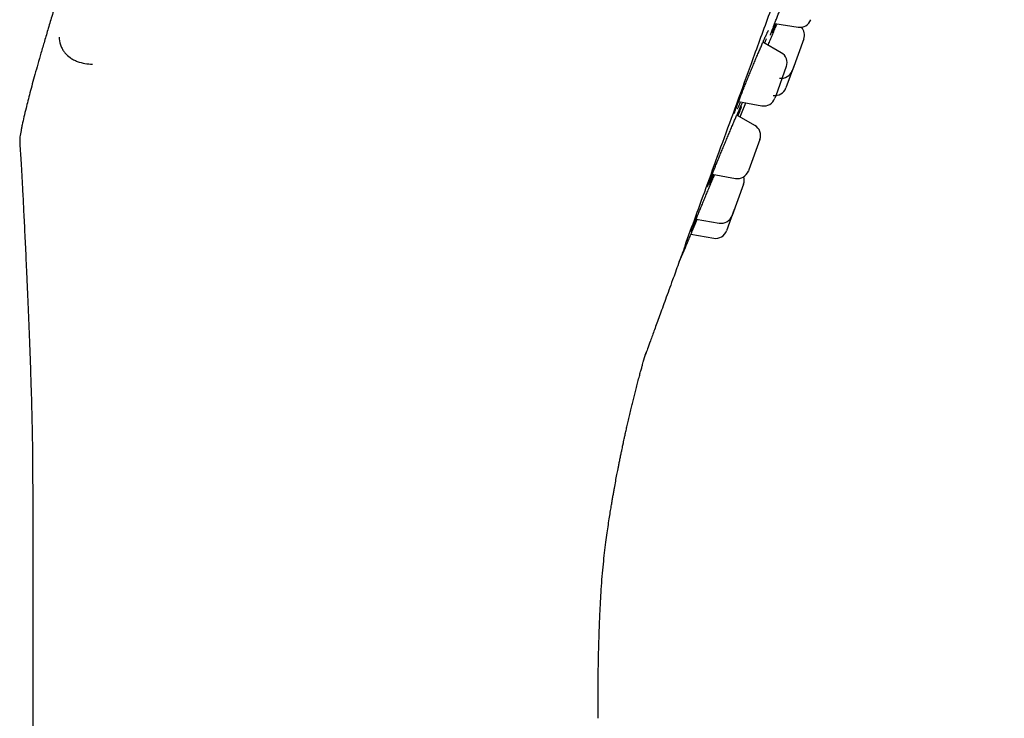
# Model space of a CAD drawing. Header units: millimetres. Extents: x 8 to 1577, y 12 to 2536.
# Tile 64 of 67: x 1148 to 1190, y 2082 to 2112. Entities that reach past the tile are written whole.
import ezdxf

# ---------------------------------------------------------------- set-up
doc = ezdxf.new("R2010")
doc.units = ezdxf.units.MM

msp = doc.modelspace()

# ---------------------------------------------------------------- linework, layer by layer
at = {"color": 7, "linetype": 'Continuous', "lineweight": 30}
for p, q in [((1180.26, 2111.96), (1181.273, 2111.797)), ((1180.542, 2110.687), (1179.749, 2111.144)), ((1181.517, 2111.282), (1181.024, 2109.926)), ((1181.113, 2110.173), (1180.745, 2109.16)), ((1180.761, 2110.083), (1180.301, 2108.819)), ((1181.024, 2109.926), (1181.018, 2109.909)), ((1178.691, 2108.567), (1179.705, 2108.388)), ((1180.301, 2108.819), (1180.262, 2108.71)), ((1179.394, 2107.535), (1178.617, 2107.984)), ((1179.614, 2106.931), (1179.133, 2105.607)), ((1179.133, 2105.607), (1179.115, 2105.558)), ((1177.55, 2105.414), (1178.558, 2105.237)), ((1178.909, 2104.993), (1178.414, 2103.633)), ((1178.505, 2103.884), (1178.171, 2102.967)), ((1176.854, 2103.475), (1177.853, 2103.299)), ((1178.414, 2103.633), (1178.409, 2103.62)), ((1176.628, 2102.819), (1177.615, 2102.645)), ((1148.1, 2090.741), (1148.1, 1963.111))]:
    msp.add_line(p, q, dxfattribs=at)
at = {"color": 7, "linetype": 'Continuous', "lineweight": 30, "flags": 128}
for points in [[(1178.753, 2107.905), (1178.844, 2108.125), (1178.971, 2108.435)], [(1176.122, 2101.619), (1176.167, 2101.725), (1176.385, 2102.241)]]:
    msp.add_lwpolyline(points, dxfattribs=at)
at = {"color": 7, "linetype": 'Continuous', "lineweight": 30}
for centre, start, end in [((1181.352, 2112.29), 260.8443, 340), ((1181.047, 2111.453), 340, 42.9988), ((1180.292, 2110.254), 340, 60), ((1180.548, 2110.08), 260.8443, 340), ((1180.275, 2109.331), 260.8443, 340), ((1179.792, 2108.881), 260, 340), ((1179.144, 2107.102), 340, 60), ((1178.645, 2105.729), 260, 340), ((1178.439, 2105.164), 340, 16.9551), ((1177.939, 2103.791), 260, 340), ((1177.702, 2103.138), 260, 340)]:
    msp.add_arc(centre, 0.5, start, end, dxfattribs=at)
for points, knots in [([(1162.205, 2150.526), (1162.005, 2149.976), (1161.61, 2148.891), (1161.027, 2147.283), (1160.459, 2145.717), (1159.908, 2144.191), (1159.376, 2142.715), (1158.862, 2141.287), (1158.367, 2139.905), (1157.886, 2138.561), (1157.416, 2137.245), (1156.957, 2135.957), (1156.51, 2134.697), (1156.077, 2133.475), (1155.658, 2132.288), (1155.253, 2131.137), (1154.862, 2130.021), (1154.464, 2128.882), (1154.06, 2127.724), (1153.653, 2126.55), (1153.263, 2125.42), (1152.889, 2124.333), (1152.532, 2123.289), (1152.197, 2122.305), (1151.883, 2121.377), (1151.59, 2120.505), (1151.309, 2119.667), (1151.042, 2118.864), (1150.774, 2118.055), (1150.508, 2117.245), (1150.245, 2116.436), (1149.997, 2115.668), (1149.764, 2114.94), (1149.545, 2114.251), (1149.341, 2113.599), (1149.144, 2112.966), (1148.956, 2112.351), (1148.777, 2111.756), (1148.612, 2111.2), (1148.461, 2110.683), (1148.324, 2110.202), (1148.199, 2109.756), (1148.086, 2109.343), (1147.984, 2108.962), (1147.894, 2108.611), (1147.806, 2108.261), (1147.724, 2107.915), (1147.656, 2107.618), (1147.62, 2107.447), (1147.608, 2107.389)], [0, 0, 0, 0, 0.038531, 0.0760699, 0.1126302, 0.1482251, 0.182868, 0.2159784, 0.2481959, 0.2795332, 0.3100029, 0.3402131, 0.3695465, 0.3980164, 0.4256363, 0.4524196, 0.4783796, 0.5035299, 0.5318663, 0.55914, 0.5853723, 0.6105846, 0.6347981, 0.6580341, 0.6790662, 0.6992662, 0.7186519, 0.7372411, 0.7550517, 0.774711, 0.7933795, 0.811085, 0.8278552, 0.8437176, 0.8587, 0.87283, 0.8874216, 0.9010522, 0.9137586, 0.9255777, 0.9365464, 0.9467015, 0.9560799, 0.9647184, 0.972654, 0.9799235, 0.9884974, 0.9960752, 1, 1, 1, 1]), ([(1176.37, 2102.314), (1176.522, 2102.733), (1176.827, 2103.572), (1177.351, 2105.012), (1177.92, 2106.575), (1178.537, 2108.268), (1179.209, 2110.116), (1179.939, 2112.121), (1180.727, 2114.286), (1181.557, 2116.566), (1182.423, 2118.946), (1183.322, 2121.414), (1184.248, 2123.961), (1185.201, 2126.577), (1186.176, 2129.257), (1187.17, 2131.988), (1188.177, 2134.754), (1189.191, 2137.54), (1189.869, 2139.403), (1190.208, 2140.334)], [0, 0, 0, 0, 0.056574, 0.113415, 0.17016, 0.226689, 0.283221, 0.342868, 0.402514, 0.462416, 0.522329, 0.581975, 0.64161, 0.701258, 0.760904, 0.820805, 0.880718, 0.940364, 1, 1, 1, 1]), ([(1180.108, 2111.556), (1180.111, 2111.565), (1180.123, 2111.598), (1180.152, 2111.678), (1180.197, 2111.796), (1180.25, 2111.936), (1180.311, 2112.092), (1180.378, 2112.264), (1180.45, 2112.448), (1180.516, 2112.614), (1180.559, 2112.72), (1180.574, 2112.76)], [0, 0, 0, 0, 0.04063, 0.16005, 0.287562, 0.415481, 0.542993, 0.670503, 0.798419, 0.925928, 1, 1, 1, 1]), ([(1179.975, 2111.014), (1179.979, 2111.024), (1180.011, 2111.104), (1180.073, 2111.254), (1180.158, 2111.461), (1180.241, 2111.662), (1180.308, 2111.825), (1180.345, 2111.915), (1180.357, 2111.944)], [0, 0, 0, 0, 0.0318222, 0.2473236, 0.4629592, 0.679282, 0.8949174, 1, 1, 1, 1]), ([(1180.31, 2111.952), (1180.306, 2111.942), (1180.28, 2111.881), (1180.238, 2111.783), (1180.186, 2111.664), (1180.152, 2111.587), (1180.138, 2111.556), (1180.136, 2111.551)], [0, 0, 0, 0, 0.053238, 0.348196, 0.643107, 0.938959, 1, 1, 1, 1]), ([(1179.785, 2111.226), (1179.794, 2111.247), (1179.817, 2111.298), (1179.85, 2111.37), (1179.883, 2111.443), (1179.913, 2111.506), (1179.938, 2111.559), (1179.957, 2111.599), (1179.971, 2111.625), (1179.979, 2111.639), (1179.982, 2111.645), (1179.982, 2111.644), (1179.982, 2111.644)], [0, 0, 0, 0, 0.087273, 0.217274, 0.347118, 0.475896, 0.602559, 0.725618, 0.827096, 0.917392, 0.991673, 1, 1, 1, 1]), ([(1180.072, 2111.449), (1180.072, 2111.449), (1180.071, 2111.449), (1180.074, 2111.456), (1180.078, 2111.471), (1180.088, 2111.498), (1180.099, 2111.53), (1180.108, 2111.557), (1180.112, 2111.567)], [0, 0, 0, 0, 0.052935, 0.202921, 0.389154, 0.607431, 0.848153, 1, 1, 1, 1]), ([(1149.241, 2111.358), (1149.243, 2111.333), (1149.258, 2111.19), (1149.308, 2110.997), (1149.406, 2110.801), (1149.525, 2110.631), (1149.681, 2110.492), (1149.868, 2110.379), (1150.08, 2110.286), (1150.357, 2110.212), (1150.582, 2110.195), (1150.691, 2110.186)], [0, 0, 0, 0, 0.033544, 0.192829, 0.26848, 0.341996, 0.491518, 0.577109, 0.668918, 0.8386, 1, 1, 1, 1]), ([(1178.639, 2108.431), (1178.653, 2108.468), (1178.684, 2108.551), (1178.742, 2108.701), (1178.809, 2108.873), (1178.882, 2109.058), (1178.959, 2109.253), (1179.041, 2109.455), (1179.125, 2109.663), (1179.211, 2109.872), (1179.297, 2110.082), (1179.383, 2110.288), (1179.467, 2110.489), (1179.549, 2110.682), (1179.627, 2110.864), (1179.7, 2111.032), (1179.754, 2111.157), (1179.781, 2111.219), (1179.789, 2111.235)], [0, 0, 0, 0, 0.052566, 0.118573, 0.18437, 0.250165, 0.31617, 0.381965, 0.447805, 0.513855, 0.579695, 0.64561, 0.711735, 0.77765, 0.843626, 0.909811, 0.975787, 1, 1, 1, 1]), ([(1179.886, 2111.294), (1179.884, 2111.289), (1179.867, 2111.242), (1179.843, 2111.179), (1179.819, 2111.116), (1179.815, 2111.106)], [0, 0, 0, 0, 0.09827, 0.861822, 1, 1, 1, 1]), ([(1178.508, 2108.055), (1178.508, 2108.055), (1178.508, 2108.054), (1178.51, 2108.062), (1178.514, 2108.077), (1178.522, 2108.104), (1178.535, 2108.142), (1178.552, 2108.192), (1178.573, 2108.252), (1178.599, 2108.323), (1178.622, 2108.386), (1178.638, 2108.428), (1178.643, 2108.44)], [0, 0, 0, 0, 0.0244534, 0.1003218, 0.1927313, 0.3003933, 0.4196753, 0.5464217, 0.6773803, 0.8104258, 0.9437773, 1, 1, 1, 1]), ([(1178.767, 2108.554), (1178.758, 2108.534), (1178.727, 2108.463), (1178.681, 2108.359), (1178.642, 2108.273), (1178.626, 2108.24), (1178.626, 2108.239)], [0, 0, 0, 0, 0.15764, 0.573057, 0.987153, 1, 1, 1, 1]), ([(1178.791, 2108.375), (1178.797, 2108.387), (1178.81, 2108.415), (1178.826, 2108.45), (1178.841, 2108.48), (1178.849, 2108.495), (1178.852, 2108.502), (1178.852, 2108.501), (1178.852, 2108.5)], [0, 0, 0, 0, 0.152407, 0.393832, 0.631123, 0.819626, 0.971575, 1, 1, 1, 1]), ([(1178.971, 2108.435), (1178.971, 2108.435), (1178.97, 2108.431), (1178.974, 2108.442), (1178.984, 2108.466), (1178.994, 2108.49), (1179.002, 2108.509), (1179.003, 2108.512)], [0, 0, 0, 0, 0.000202, 0.367978, 0.657067, 0.946155, 1, 1, 1, 1]), ([(1177.39, 2105.002), (1177.396, 2105.019), (1177.413, 2105.063), (1177.45, 2105.16), (1177.499, 2105.288), (1177.557, 2105.434), (1177.622, 2105.596), (1177.693, 2105.773), (1177.769, 2105.96), (1177.849, 2106.157), (1177.932, 2106.361), (1178.018, 2106.569), (1178.105, 2106.778), (1178.192, 2106.987), (1178.278, 2107.192), (1178.362, 2107.39), (1178.443, 2107.58), (1178.52, 2107.759), (1178.591, 2107.924), (1178.656, 2108.074), (1178.714, 2108.205), (1178.762, 2108.311), (1178.785, 2108.363), (1178.796, 2108.386)], [0, 0, 0, 0, 0.027892, 0.07695, 0.126164, 0.175222, 0.224278, 0.273491, 0.322547, 0.371637, 0.420883, 0.469973, 0.519119, 0.568421, 0.617567, 0.666758, 0.716105, 0.765296, 0.814501, 0.863863, 0.913067, 0.962249, 1, 1, 1, 1]), ([(1178.812, 2108.342), (1178.81, 2108.336), (1178.797, 2108.301), (1178.764, 2108.216), (1178.717, 2108.095), (1178.68, 2108.001), (1178.663, 2107.957)], [0, 0, 0, 0, 0.059875, 0.388311, 0.715703, 1, 1, 1, 1]), ([(1147.607, 2107.39), (1147.588, 2107.294), (1147.552, 2107.111), (1147.532, 2106.876), (1147.543, 2106.739), (1147.546, 2106.692)], [0, 0, 0, 0, 0.418123, 0.797345, 1, 1, 1, 1]), ([(1147.543, 2106.692), (1147.547, 2106.638), (1147.556, 2106.504), (1147.572, 2106.275), (1147.59, 2105.993), (1147.609, 2105.672), (1147.628, 2105.325), (1147.648, 2104.953), (1147.669, 2104.558), (1147.691, 2104.129), (1147.714, 2103.667), (1147.738, 2103.17), (1147.763, 2102.65), (1147.789, 2102.108), (1147.815, 2101.544), (1147.842, 2100.948), (1147.87, 2100.32), (1147.898, 2099.659), (1147.927, 2098.965), (1147.956, 2098.238), (1147.984, 2097.477), (1148.009, 2096.758), (1148.023, 2096.292), (1148.029, 2096.091)], [0, 0, 0, 0, 0.015163, 0.038194, 0.064841, 0.095105, 0.129009, 0.163161, 0.200431, 0.240848, 0.284449, 0.331272, 0.381356, 0.4316, 0.484811, 0.541019, 0.600254, 0.662552, 0.727956, 0.796506, 0.868237, 0.943178, 1, 1, 1, 1]), ([(1176.64, 2102.941), (1176.644, 2102.952), (1176.654, 2102.979), (1176.681, 2103.047), (1176.718, 2103.141), (1176.764, 2103.256), (1176.819, 2103.39), (1176.88, 2103.54), (1176.948, 2103.706), (1177.022, 2103.886), (1177.101, 2104.076), (1177.183, 2104.275), (1177.269, 2104.48), (1177.356, 2104.689), (1177.444, 2104.898), (1177.531, 2105.106), (1177.601, 2105.273), (1177.641, 2105.367), (1177.653, 2105.396)], [0, 0, 0, 0, 0.0469695, 0.1127912, 0.1788231, 0.244645, 0.3104648, 0.3764943, 0.4423144, 0.5081791, 0.5742535, 0.6401186, 0.7060584, 0.7722082, 0.8381482, 0.9041484, 0.9703589, 1, 1, 1, 1]), ([(1177.351, 2104.89), (1177.351, 2104.89), (1177.351, 2104.889), (1177.354, 2104.897), (1177.359, 2104.914), (1177.369, 2104.942), (1177.381, 2104.975), (1177.391, 2105.002), (1177.395, 2105.013)], [0, 0, 0, 0, 0.066398, 0.216708, 0.40184, 0.616954, 0.852587, 1, 1, 1, 1]), ([(1177.602, 2105.405), (1177.587, 2105.371), (1177.55, 2105.287), (1177.499, 2105.171), (1177.45, 2105.061), (1177.419, 2104.994), (1177.408, 2104.97), (1177.408, 2104.97)], [0, 0, 0, 0, 0.1824476, 0.4516716, 0.721755, 0.9909775, 1, 1, 1, 1]), ([(1176.385, 2102.241), (1176.385, 2102.241), (1176.384, 2102.238), (1176.388, 2102.249), (1176.398, 2102.272), (1176.413, 2102.308), (1176.434, 2102.357), (1176.459, 2102.418), (1176.49, 2102.491), (1176.525, 2102.575), (1176.565, 2102.67), (1176.61, 2102.776), (1176.658, 2102.89), (1176.709, 2103.013), (1176.764, 2103.144), (1176.822, 2103.283), (1176.868, 2103.391), (1176.894, 2103.454), (1176.9, 2103.467)], [0, 0, 0, 0, 0.000166, 0.086518, 0.154418, 0.222317, 0.292191, 0.362064, 0.429963, 0.497862, 0.567732, 0.637601, 0.705547, 0.773494, 0.84341, 0.913326, 0.981349, 1, 1, 1, 1]), ([(1176.88, 2103.47), (1176.86, 2103.422), (1176.818, 2103.325), (1176.764, 2103.201), (1176.718, 2103.095), (1176.681, 2103.012), (1176.657, 2102.959), (1176.65, 2102.943), (1176.648, 2102.939)], [0, 0, 0, 0, 0.185896, 0.374867, 0.563672, 0.75308, 0.941884, 1, 1, 1, 1]), ([(1176.637, 2102.931), (1176.637, 2102.932), (1176.637, 2102.932), (1176.64, 2102.939), (1176.643, 2102.948), (1176.645, 2102.952)], [0, 0, 0, 0, 0.2583313, 0.6908849, 1, 1, 1, 1]), ([(1176.37, 2102.314), (1176.274, 2102.052), (1176.083, 2101.527), (1175.798, 2100.743), (1175.517, 2099.972), (1175.253, 2099.245), (1175.115, 2098.867), (1175.046, 2098.677)], [0, 0, 0, 0, 0.165872, 0.331913, 0.554474, 0.776941, 1, 1, 1, 1]), ([(1175.046, 2098.677), (1174.984, 2098.508), (1174.861, 2098.17), (1174.739, 2097.833), (1174.662, 2097.623), (1174.64, 2097.562), (1174.652, 2097.594), (1174.688, 2097.694), (1174.697, 2097.72)], [0, 0, 0, 0, 0.187867, 0.375002, 0.561621, 0.74833, 0.935026, 1, 1, 1, 1]), ([(1172.723, 2087.104), (1172.729, 2087.206), (1172.745, 2087.499), (1172.781, 2087.97), (1172.829, 2088.504), (1172.883, 2088.996), (1172.938, 2089.445), (1172.993, 2089.851), (1173.046, 2090.215), (1173.096, 2090.541), (1173.141, 2090.825), (1173.181, 2091.068), (1173.216, 2091.276), (1173.248, 2091.462), (1173.279, 2091.636), (1173.318, 2091.85), (1173.364, 2092.105), (1173.409, 2092.34), (1173.443, 2092.518), (1173.468, 2092.647), (1173.498, 2092.798), (1173.532, 2092.97), (1173.57, 2093.156), (1173.607, 2093.336), (1173.639, 2093.491), (1173.665, 2093.611), (1173.683, 2093.698), (1173.697, 2093.764), (1173.714, 2093.843), (1173.739, 2093.957), (1173.775, 2094.119), (1173.818, 2094.313), (1173.867, 2094.531), (1173.921, 2094.764), (1173.978, 2095.011), (1174.036, 2095.252), (1174.092, 2095.485), (1174.147, 2095.708), (1174.205, 2095.939), (1174.267, 2096.179), (1174.329, 2096.419), (1174.389, 2096.646), (1174.443, 2096.848), (1174.49, 2097.019), (1174.528, 2097.159), (1174.557, 2097.262), (1174.576, 2097.333), (1174.589, 2097.377), (1174.596, 2097.401), (1174.599, 2097.412), (1174.6, 2097.416), (1174.601, 2097.42), (1174.603, 2097.426), (1174.605, 2097.433), (1174.609, 2097.449), (1174.614, 2097.466), (1174.619, 2097.484), (1174.623, 2097.499), (1174.627, 2097.514), (1174.631, 2097.526), (1174.635, 2097.537), (1174.638, 2097.546), (1174.641, 2097.555), (1174.645, 2097.567), (1174.65, 2097.583), (1174.657, 2097.604), (1174.667, 2097.632), (1174.676, 2097.659), (1174.684, 2097.682), (1174.686, 2097.689)], [0, 0, 0, 0, 0.0219131, 0.0634634, 0.1020584, 0.1377022, 0.1704214, 0.1997274, 0.2262403, 0.2499641, 0.2709013, 0.2883464, 0.3032387, 0.3164897, 0.3291796, 0.3413102, 0.3635205, 0.3851741, 0.3930994, 0.4025825, 0.4136344, 0.4262538, 0.4404391, 0.4547795, 0.4659227, 0.4746943, 0.4810961, 0.4852124, 0.4893707, 0.4984629, 0.5104513, 0.5252202, 0.5414223, 0.5586633, 0.5769416, 0.5962556, 0.6121563, 0.6286942, 0.6458684, 0.6636781, 0.6821115, 0.6994627, 0.7144991, 0.7272764, 0.7377301, 0.7458683, 0.7504612, 0.7537731, 0.7558413, 0.7561891, 0.7565042, 0.7568095, 0.7571303, 0.7578961, 0.7589153, 0.7638387, 0.7718053, 0.7820582, 0.7950561, 0.8108123, 0.8293357, 0.8506029, 0.8722269, 0.8927102, 0.9120521, 0.9401394, 0.9654088, 0.9878656, 1, 1, 1, 1]), ([(1148.031, 2096.092), (1148.047, 2095.548), (1148.066, 2094.868), (1148.08, 2094.123), (1148.083, 2093.887), (1148.089, 2093.522), (1148.099, 2092.485), (1148.1, 2091.482), (1148.1, 2090.745)], [0, 0, 0, 0, 0.305271, 0.381464, 0.418394, 0.437519, 0.586457, 1, 1, 1, 1]), ([(1172.6, 2081.828), (1172.6, 2081.898), (1172.6, 2082.028), (1172.6, 2082.208), (1172.6, 2082.36), (1172.6, 2082.485), (1172.6, 2082.581), (1172.601, 2082.653), (1172.601, 2082.707), (1172.601, 2082.756), (1172.601, 2082.808), (1172.601, 2082.862), (1172.602, 2082.921), (1172.602, 2083.035), (1172.603, 2083.218), (1172.607, 2083.714), (1172.616, 2084.242), (1172.629, 2084.789), (1172.638, 2085.108), (1172.648, 2085.424), (1172.659, 2085.737), (1172.671, 2086.05), (1172.685, 2086.377), (1172.701, 2086.73), (1172.715, 2086.976), (1172.722, 2087.104)], [0, 0, 0, 0, 0.0397135, 0.0739258, 0.1026352, 0.1258417, 0.1449798, 0.1574915, 0.1663362, 0.1756444, 0.1854437, 0.1957726, 0.2068402, 0.2186773, 0.2608863, 0.3106785, 0.5004124, 0.5612575, 0.6216682, 0.6815371, 0.7408364, 0.7995316, 0.8600256, 0.9268555, 1, 1, 1, 1])]:
    msp.add_open_spline(points, degree=3, knots=knots, dxfattribs=at)

doc.saveas('drawing.dxf')
